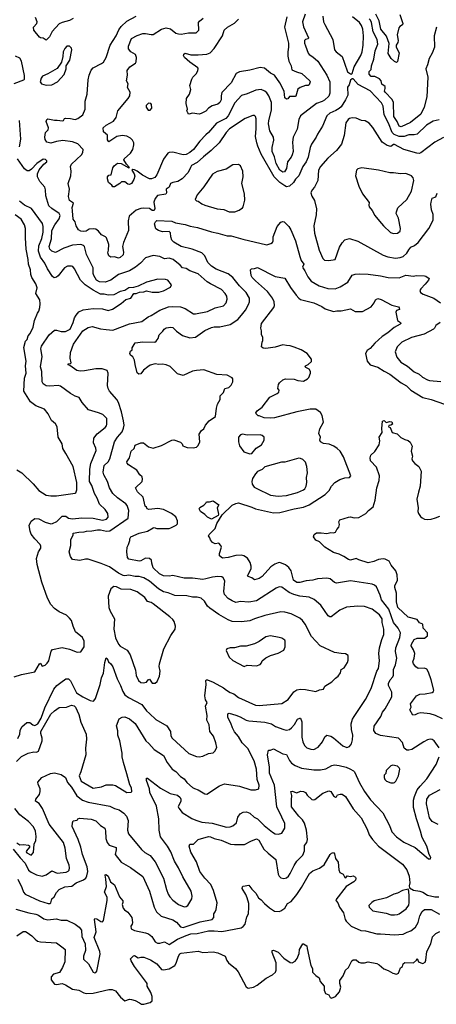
# Model space of a CAD drawing. Extents: x 1678759 to 1859541, y 384609 to 522867.
# Tile 10 of 256: x 1744674 to 1749109, y 386153 to 396626. Entities that reach past the tile are written whole.
import ezdxf

# ---------------------------------------------------------------- set-up
doc = ezdxf.new("R2010")
doc.units = 0

msp = doc.modelspace()

# ---------------------------------------------------------------- linework, layer by layer
at = {"layer": '0CON20XD'}
for points in [[(1745245, 396639), (1745205, 396617), (1745125, 396596), (1745095, 396581), (1745019, 396501), (1744990, 396445), (1744955, 396410), (1744925, 396430), (1744895, 396433), (1744885, 396440), (1744824, 396515), (1744822, 396545), (1744858, 396585), (1744861, 396605), (1744841, 396651)], [(1749138, 395562), (1749075, 395547), (1749005, 395506), (1748905, 395409), (1748875, 395402), (1748815, 395402), (1748766, 395384), (1748715, 395382), (1748660, 395405), (1748639, 395425), (1748602, 395525), (1748553, 395615), (1748542, 395705), (1748525, 395742), (1748405, 395868), (1748278, 395938), (1748225, 395996), (1748212, 395998), (1748196, 395984), (1748180, 395935), (1748163, 395907), (1748166, 395825), (1748141, 395775), (1748095, 395701), (1748075, 395680), (1748041, 395659), (1747977, 395633), (1747945, 395605), (1747896, 395494), (1747845, 395410), (1747831, 395375), (1747779, 395301), (1747765, 395265), (1747745, 395165), (1747724, 395115), (1747690, 395065), (1747646, 394965), (1747609, 394931), (1747589, 394895), (1747545, 394854), (1747515, 394848), (1747495, 394858), (1747443, 394893), (1747384, 394954), (1747245, 395195), (1747211, 395281), (1747197, 395315), (1747183, 395383), (1747193, 395465), (1747192, 395572), (1747185, 395598), (1747175, 395607), (1747155, 395606), (1747075, 395574), (1746906, 395465), (1746873, 395427), (1746796, 395315), (1746713, 395235), (1746631, 395169), (1746564, 395106), (1746505, 395074), (1746491, 395055), (1746468, 395002), (1746405, 394934), (1746358, 394905), (1746305, 394896), (1746279, 394885), (1746266, 394845), (1746235, 394823), (1746236, 394784), (1746229, 394771), (1746143, 394757), (1746116, 394725), (1746102, 394685), (1746113, 394617), (1746105, 394596), (1746085, 394596), (1746055, 394618), (1745995, 394623), (1745965, 394617), (1745915, 394599), (1745839, 394535), (1745829, 394485), (1745833, 394385), (1745779, 394255), (1745769, 394215), (1745781, 394155), (1745776, 394125), (1745745, 394096), (1745725, 394090), (1745685, 394104), (1745645, 394101), (1745624, 394115), (1745611, 394145), (1745619, 394175), (1745622, 394235), (1745600, 394305), (1745588, 394318), (1745547, 394337), (1745515, 394378), (1745485, 394397), (1745455, 394403), (1745415, 394397), (1745382, 394378), (1745355, 394372), (1745325, 394377), (1745301, 394391), (1745277, 394435), (1745264, 394475), (1745243, 394505), (1745235, 394592), (1745232, 394628), (1745247, 394675), (1745204, 394704), (1745194, 394745), (1745206, 394824), (1745190, 394885), (1745220, 394965), (1745224, 395014), (1745216, 395065), (1745225, 395088), (1745332, 395188), (1745348, 395215), (1745350, 395245), (1745292, 395305), (1745235, 395326), (1745135, 395340), (1745065, 395330), (1745005, 395312), (1744963, 395325), (1744945, 395352), (1744941, 395375), (1744950, 395425), (1744976, 395455), (1744982, 395475), (1744958, 395545), (1744963, 395565), (1744975, 395573), (1745045, 395556), (1745075, 395559), (1745129, 395551), (1745142, 395555), (1745153, 395575), (1745162, 395578), (1745215, 395576), (1745265, 395564), (1745295, 395574), (1745347, 395615), (1745373, 395675), (1745372, 395758), (1745393, 395835), (1745403, 395985), (1745413, 396035), (1745435, 396091), (1745458, 396115), (1745545, 396160), (1745565, 396176), (1745594, 396225), (1745638, 396355), (1745700, 396455), (1745730, 396520), (1745754, 396555), (1745815, 396611), (1745915, 396664)], [(1747712, 396685), (1747685, 396605), (1747695, 396549), (1747747, 396433), (1747745, 396423), (1747715, 396416), (1747706, 396404), (1747706, 396375), (1747715, 396347), (1747745, 396270), (1747757, 396255), (1747795, 396232), (1747847, 396185), (1747944, 396035), (1747974, 395964), (1747976, 395845), (1747965, 395813), (1747919, 395771), (1747894, 395756), (1747834, 395736), (1747664, 395605), (1747647, 395565), (1747628, 395462), (1747585, 395375), (1747579, 395325), (1747585, 395225), (1747575, 395187), (1747565, 395165), (1747524, 395116), (1747513, 395045), (1747492, 395008), (1747475, 395006), (1747444, 395025), (1747405, 395098), (1747387, 395167), (1747362, 395225), (1747362, 395265), (1747378, 395345), (1747375, 395375), (1747337, 395445), (1747323, 395517), (1747325, 395555), (1747355, 395665), (1747355, 395745), (1747325, 395818), (1747305, 395849), (1747285, 395867), (1747245, 395882), (1747188, 395875), (1747095, 395837), (1747035, 395819), (1746965, 395743), (1746895, 395603), (1746868, 395575), (1746769, 395525), (1746685, 395425), (1746655, 395402), (1746592, 395335), (1746523, 395247), (1746485, 395213), (1746446, 395194), (1746415, 395188), (1746303, 395217), (1746266, 395214), (1746250, 395205), (1746205, 395144), (1746134, 394975), (1746112, 394948), (1746077, 394933), (1746055, 394935), (1745983, 394973), (1745925, 395015), (1745895, 395030), (1745878, 395032), (1745869, 395025), (1745893, 394985), (1745899, 394961), (1745888, 394925), (1745864, 394885), (1745842, 394872), (1745825, 394877), (1745795, 394900), (1745757, 394903), (1745740, 394885), (1745685, 394847), (1745665, 394848), (1745656, 394866), (1745620, 394895), (1745609, 394935), (1745610, 394955), (1745625, 394971), (1745647, 394975), (1745665, 395050), (1745680, 395070), (1745715, 395100), (1745755, 395098), (1745835, 395052), (1745842, 395055), (1745810, 395090), (1745782, 395135), (1745786, 395145), (1745854, 395205), (1745880, 395245), (1745891, 395295), (1745889, 395315), (1745875, 395344), (1745855, 395366), (1745815, 395388), (1745765, 395395), (1745707, 395383), (1745625, 395326), (1745608, 395348), (1745608, 395398), (1745567, 395435), (1745562, 395475), (1745596, 395505), (1745673, 395547), (1745701, 395585), (1745719, 395655), (1745828, 395788), (1745846, 395815), (1745851, 395855), (1745821, 395905), (1745829, 395945), (1745810, 395975), (1745821, 396035), (1745817, 396085), (1745847, 396125), (1745907, 396165), (1745913, 396177), (1745919, 396225), (1745907, 396255), (1745856, 396285), (1745832, 396315), (1745833, 396345), (1745864, 396426), (1745925, 396459), (1745985, 396478), (1746015, 396480), (1746075, 396468), (1746095, 396469), (1746185, 396525), (1746235, 396540), (1746278, 396528), (1746335, 396484), (1746365, 396477), (1746395, 396473), (1746473, 396487), (1746554, 396486), (1746581, 396515), (1746579, 396595), (1746588, 396612), (1746629, 396641)], [(1747519, 396655), (1747493, 396547), (1747535, 396375), (1747537, 396335), (1747528, 396285), (1747528, 396238), (1747538, 396185), (1747564, 396135), (1747573, 396093), (1747620, 396070), (1747679, 396055), (1747764, 395975), (1747768, 395965), (1747755, 395932), (1747745, 395927), (1747715, 395926), (1747660, 395905), (1747635, 395888), (1747615, 395812), (1747605, 395808), (1747545, 395808), (1747530, 395785), (1747515, 395782), (1747497, 395795), (1747490, 395865), (1747445, 395955), (1747385, 396035), (1747345, 396058), (1747280, 396110), (1747235, 396118), (1747125, 396090), (1747015, 396072), (1746979, 396055), (1746925, 395953), (1746827, 395853), (1746819, 395815), (1746819, 395775), (1746805, 395744), (1746785, 395728), (1746725, 395709), (1746686, 395684), (1746655, 395654), (1746605, 395627), (1746585, 395622), (1746515, 395631), (1746475, 395623), (1746464, 395634), (1746452, 395655), (1746462, 395675), (1746448, 395735), (1746451, 395789), (1746482, 395835), (1746496, 395885), (1746487, 395925), (1746506, 395995), (1746518, 396015), (1746557, 396053), (1746572, 396085), (1746574, 396104), (1746570, 396115), (1746485, 396175), (1746429, 396225), (1746419, 396245), (1746422, 396258), (1746435, 396269), (1746495, 396251), (1746575, 396253), (1746665, 396261), (1746702, 396275), (1746745, 396318), (1746835, 396455), (1746851, 396515), (1746885, 396546), (1746962, 396588), (1747005, 396631)], [(1747902, 396665), (1747909, 396605), (1747921, 396575), (1748007, 396415), (1748026, 396305), (1748042, 396285), (1748106, 396236), (1748133, 396163), (1748165, 396071), (1748195, 396049), (1748205, 396047)], [(1748205, 396047), (1748215, 396053), (1748234, 396126), (1748305, 396246), (1748319, 396285), (1748330, 396355), (1748334, 396456), (1748326, 396524), (1748314, 396565), (1748291, 396595), (1748218, 396658)], [(1749112, 396545), (1749085, 396455), (1749089, 396335), (1749065, 396269), (1749034, 396215), (1749016, 396146), (1748999, 396105), (1749020, 396015), (1749008, 395805), (1748981, 395695), (1748945, 395623), (1748835, 395533), (1748735, 395485), (1748715, 395495), (1748693, 395545), (1748658, 395595), (1748655, 395745), (1748638, 395778), (1748564, 395855), (1748559, 395865), (1748566, 395895), (1748563, 395915), (1748529, 395939), (1748521, 395975), (1748505, 395996), (1748455, 396021), (1748415, 396023), (1748395, 396045), (1748395, 396075), (1748415, 396097), (1748420, 396135), (1748444, 396206), (1748460, 396295), (1748486, 396365), (1748481, 396415), (1748437, 396497), (1748421, 396595), (1748410, 396620), (1748395, 396635)], [(1748721, 396681), (1748754, 396585), (1748748, 396572), (1748720, 396555), (1748710, 396540), (1748694, 396465), (1748703, 396405), (1748698, 396382), (1748681, 396355), (1748681, 396335), (1748714, 396275), (1748695, 396180), (1748685, 396172), (1748665, 396180), (1748629, 396215), (1748595, 396265), (1748607, 396373), (1748580, 396450), (1748519, 396525), (1748501, 396615), (1748466, 396686)], [(1744955, 395931), (1745015, 395934), (1745076, 395965), (1745148, 396042), (1745169, 396105), (1745168, 396135), (1745207, 396195), (1745230, 396305), (1745227, 396325), (1745205, 396346), (1745175, 396344), (1745155, 396320), (1745138, 396285), (1745134, 396236), (1745121, 396175), (1745075, 396106), (1744975, 396049), (1744919, 396025), (1744902, 396005), (1744891, 395965), (1744908, 395945), (1744955, 395931)], [(1744615, 395948), (1744720, 395985), (1744726, 395995), (1744726, 396034), (1744692, 396185), (1744675, 396218), (1744629, 396239)], [(1746065, 395664), (1746081, 395685), (1746079, 395725), (1746070, 395735), (1746045, 395737), (1746020, 395715), (1746020, 395695), (1746043, 395665), (1746065, 395664)], [(1749185, 395374), (1749095, 395323), (1748945, 395210), (1748926, 395204), (1748903, 395207), (1748765, 395246), (1748665, 395299), (1748652, 395298), (1748625, 395279), (1748585, 395289), (1748534, 395325), (1748435, 395481), (1748395, 395526), (1748352, 395552), (1748313, 395553), (1748255, 395579), (1748215, 395582), (1748185, 395576), (1748170, 395565), (1748145, 395528), (1748129, 395395), (1748099, 395301), (1748048, 395235), (1747955, 395154), (1747877, 395065), (1747856, 395024), (1747847, 394915), (1747814, 394846), (1747788, 394815), (1747774, 394785), (1747785, 394750), (1747812, 394702), (1747833, 394615), (1747831, 394549), (1747806, 394435), (1747811, 394355), (1747862, 394175), (1747900, 394085), (1747920, 394070), (1747965, 394065)], [(1744672, 395275), (1744685, 395355), (1744673, 395555)], [(1744655, 388981), (1744675, 389025), (1744680, 389065), (1744696, 389104), (1744750, 389150), (1744781, 389151), (1744815, 389127), (1744835, 389120), (1744869, 389135), (1744903, 389195), (1744942, 389308), (1745039, 389505), (1745069, 389545), (1745114, 389576), (1745165, 389615), (1745195, 389614), (1745215, 389594), (1745279, 389465), (1745345, 389424), (1745425, 389386), (1745455, 389377), (1745465, 389380), (1745482, 389405), (1745531, 389555), (1745547, 389625), (1745568, 389675), (1745580, 389790), (1745595, 389838), (1745605, 389830), (1745620, 389795), (1745645, 389774), (1745665, 389741), (1745711, 389615), (1745749, 389545), (1745772, 389482), (1745795, 389445), (1745834, 389415), (1745975, 389341), (1746025, 389275), (1746055, 389248), (1746123, 389183), (1746241, 389115), (1746280, 389055), (1746285, 389010), (1746296, 388985), (1746475, 388822), (1746555, 388788), (1746585, 388786), (1746625, 388794), (1746685, 388820), (1746735, 388829), (1746753, 388845), (1746773, 388885), (1746763, 388935), (1746736, 389005), (1746697, 389055), (1746692, 389125), (1746668, 389175), (1746671, 389225), (1746654, 389325), (1746669, 389365), (1746651, 389391), (1746646, 389435), (1746659, 389555), (1746655, 389598), (1746664, 389606), (1746675, 389604), (1746735, 389579), (1746845, 389520), (1746875, 389493), (1746915, 389470), (1746955, 389454), (1747004, 389415), (1747183, 389335), (1747225, 389332), (1747466, 389354), (1747532, 389395), (1747593, 389477), (1747623, 389497), (1747665, 389506), (1747715, 389503), (1747825, 389479), (1747865, 389497), (1747908, 389505), (1747924, 389536), (1747997, 389583), (1748035, 389623), (1748065, 389643), (1748090, 389680), (1748096, 389714), (1748128, 389732), (1748165, 389790), (1748172, 389815), (1748170, 389865), (1748142, 389882), (1748096, 389884), (1748025, 389894), (1747874, 389965), (1747781, 390065), (1747714, 390195), (1747685, 390235), (1747655, 390262), (1747565, 390308), (1747496, 390324), (1747455, 390326), (1747285, 390287), (1747175, 390253), (1747125, 390231), (1747035, 390221), (1746935, 390226), (1746895, 390241), (1746795, 390299), (1746700, 390365), (1746675, 390389), (1746642, 390442), (1746605, 390474), (1746565, 390484), (1746515, 390485), (1746455, 390498), (1746325, 390502), (1746255, 390531), (1746205, 390541), (1746152, 390572), (1746055, 390655), (1745995, 390689), (1745945, 390705), (1745905, 390705), (1745835, 390716), (1745795, 390710), (1745775, 390715), (1745725, 390738), (1745630, 390805), (1745542, 390842), (1745405, 390887), (1745375, 390887), (1745315, 390872), (1745236, 390886), (1745217, 390915), (1745201, 390965), (1745219, 391035), (1745220, 391095), (1745244, 391145), (1745243, 391165), (1745305, 391175), (1745362, 391178), (1745385, 391186), (1745442, 391188), (1745501, 391199), (1745535, 391199), (1745597, 391187), (1745635, 391190), (1745828, 391325), (1745837, 391405), (1745819, 391459), (1745805, 391475), (1745715, 391541), (1745667, 391585), (1745632, 391645), (1745610, 391715), (1745570, 391785), (1745562, 391815), (1745575, 391885), (1745615, 391923), (1745634, 391956), (1745683, 392135), (1745715, 392185), (1745766, 392244), (1745778, 392282), (1745785, 392315), (1745780, 392360), (1745759, 392455), (1745725, 392554), (1745707, 392587), (1745630, 392675), (1745615, 392705), (1745609, 392735), (1745616, 392865), (1745605, 392893), (1745553, 392913), (1745485, 392914), (1745365, 392890), (1745317, 392887), (1745282, 392895), (1745208, 392948), (1745190, 392955), (1745190, 392965), (1745215, 392970), (1745222, 392978), (1745210, 393025), (1745217, 393085), (1745249, 393175), (1745346, 393315), (1745405, 393353), (1745445, 393364), (1745535, 393338), (1745595, 393332), (1745665, 393325), (1745845, 393391), (1745975, 393417), (1746043, 393467), (1746075, 393479), (1746165, 393538), (1746258, 393572), (1746305, 393577), (1746385, 393572), (1746435, 393555), (1746525, 393499), (1746545, 393496), (1746675, 393521), (1746755, 393560), (1746845, 393584), (1746871, 393615), (1746882, 393655), (1746878, 393685), (1746862, 393715), (1746821, 393755), (1746705, 393815), (1746669, 393839), (1746575, 393923), (1746484, 393954), (1746445, 393979), (1746408, 393988), (1746383, 394015), (1746308, 394075), (1746265, 394088), (1746215, 394084), (1746165, 394107), (1746095, 394119), (1746015, 394093), (1745962, 394035), (1745907, 393993), (1745845, 393956), (1745725, 393915), (1745646, 393854), (1745585, 393833), (1745525, 393837), (1745492, 393855), (1745464, 393905), (1745458, 393925), (1745458, 393988), (1745387, 394127), (1745363, 394215), (1745354, 394225), (1745325, 394234), (1745235, 394227), (1745143, 394195), (1745055, 394151), (1745015, 394163), (1744994, 394185), (1744988, 394215), (1745012, 394295), (1745018, 394385), (1745047, 394445), (1745095, 394508), (1745105, 394545), (1745094, 394565), (1745015, 394617), (1744986, 394646), (1744953, 394753), (1744950, 394815), (1744941, 394845), (1744888, 394905), (1744865, 394955), (1744864, 394986), (1744881, 395029), (1744932, 395088), (1744963, 395115), (1744963, 395125), (1744950, 395140), (1744925, 395142), (1744858, 395095), (1744801, 395035), (1744775, 395019), (1744755, 395018), (1744725, 395041), (1744652, 395145)], [(1746965, 394583), (1747009, 394601), (1747047, 394625), (1747054, 394635), (1747070, 394705), (1747069, 394775), (1747040, 394885), (1747054, 394955), (1747051, 395015), (1747025, 395072), (1747005, 395087), (1746945, 395084), (1746872, 395038), (1746775, 395010), (1746728, 394982), (1746635, 394850), (1746565, 394765), (1746544, 394715), (1746555, 394701), (1746576, 394696), (1746615, 394666), (1746645, 394654), (1746776, 394616), (1746847, 394607), (1746905, 394584), (1746965, 394583)], [(1748653, 394353), (1748695, 394354), (1748726, 394375), (1748729, 394405), (1748706, 394515), (1748682, 394565), (1748684, 394584), (1748698, 394625), (1748795, 394714), (1748845, 394803), (1748870, 394915), (1748862, 394945), (1748845, 394967), (1748785, 394989), (1748727, 394987), (1748655, 394999), (1748615, 394997), (1748495, 395026), (1748315, 395052), (1748275, 395040), (1748258, 395025), (1748248, 394965), (1748283, 394855), (1748323, 394773), (1748395, 394680), (1748390, 394655), (1748396, 394635), (1748427, 394597), (1748455, 394543), (1748504, 394484), (1748546, 394435), (1748623, 394363), (1748653, 394353)], [(1747965, 394065), (1748034, 394075), (1748078, 394205), (1748106, 394254), (1748135, 394286), (1748185, 394299), (1748275, 394271), (1748545, 394123), (1748593, 394103), (1748675, 394089), (1748725, 394097), (1748755, 394108), (1748797, 394143), (1748815, 394178), (1748839, 394205), (1748876, 394224), (1748915, 394255), (1749031, 394405), (1749074, 394495), (1749074, 394555), (1749059, 394605), (1749051, 394665), (1749054, 394685), (1749065, 394727), (1749105, 394742), (1749120, 394780)], [(1744615, 389637), (1744695, 389660), (1744835, 389689), (1744885, 389776), (1744895, 389782), (1744915, 389750), (1744945, 389761), (1744968, 389782), (1744984, 389806), (1745009, 389911), (1745022, 389928), (1745125, 389947), (1745205, 389929), (1745285, 389898), (1745325, 389904), (1745362, 389955), (1745362, 390015), (1745342, 390055), (1745268, 390115), (1745245, 390175), (1745226, 390235), (1745205, 390262), (1745171, 390291), (1745095, 390326), (1745045, 390362), (1745005, 390405), (1744972, 390472), (1744911, 390645), (1744862, 390832), (1744854, 390896), (1744874, 390966), (1744898, 391005), (1744900, 391025), (1744891, 391045), (1744834, 391104), (1744796, 391155), (1744785, 391185), (1744774, 391245), (1744795, 391291), (1744835, 391320), (1744877, 391317), (1744945, 391280), (1745005, 391265), (1745025, 391268), (1745070, 391290), (1745125, 391344), (1745165, 391345), (1745195, 391325), (1745235, 391317), (1745335, 391327), (1745455, 391325), (1745555, 391303), (1745597, 391313), (1745616, 391335), (1745614, 391374), (1745586, 391415), (1745523, 391473), (1745498, 391538), (1745472, 391585), (1745441, 391671), (1745416, 391715), (1745420, 391845), (1745431, 391905), (1745490, 392045), (1745485, 392070), (1745459, 392125), (1745463, 392175), (1745500, 392220), (1745585, 392290), (1745597, 392305), (1745603, 392325), (1745602, 392385), (1745560, 392425), (1745515, 392444), (1745408, 392478), (1745341, 392555), (1745308, 392608), (1745265, 392622), (1745215, 392651), (1745109, 392729), (1745085, 392735), (1744995, 392727), (1744955, 392730), (1744923, 392753), (1744913, 392775), (1744911, 392885), (1744895, 392935), (1744915, 393045), (1744900, 393125), (1744905, 393155), (1744989, 393275), (1745045, 393322), (1745065, 393325), (1745115, 393308), (1745162, 393308), (1745212, 393335), (1745245, 393404), (1745258, 393455), (1745275, 393485), (1745303, 393517), (1745349, 393541), (1745455, 393555), (1745555, 393552), (1745615, 393534), (1745664, 393546), (1745755, 393607), (1745805, 393650), (1745857, 393665), (1745888, 393712), (1745915, 393712), (1745951, 393729), (1745995, 393731), (1746025, 393743), (1746085, 393728), (1746155, 393729), (1746206, 393743), (1746278, 393782), (1746289, 393805), (1746253, 393855), (1746225, 393864), (1746145, 393867), (1746025, 393836), (1745935, 393790), (1745885, 393777), (1745835, 393773), (1745793, 393747), (1745745, 393734), (1745675, 393700), (1745617, 393697), (1745575, 393707), (1745534, 393706), (1745455, 393748), (1745371, 393805), (1745322, 393855), (1745257, 393977), (1745240, 394000), (1745226, 394006), (1745185, 394005), (1745152, 393988), (1745085, 393903), (1745065, 393886), (1745042, 393882), (1745025, 393894), (1744972, 393975), (1744941, 394035), (1744895, 394100), (1744873, 394165), (1744878, 394222), (1744910, 394300), (1744925, 394365), (1744926, 394425), (1744918, 394458), (1744799, 394619), (1744725, 394655), (1744674, 394695)], [(1744645, 391837), (1744696, 391806), (1744818, 391688), (1744878, 391618), (1744955, 391570), (1745005, 391561), (1745065, 391562), (1745265, 391589), (1745273, 391595), (1745284, 391626), (1745281, 391705), (1745244, 391874), (1745165, 392012), (1745134, 392065), (1745125, 392113), (1745084, 392185), (1745072, 392295), (1745055, 392329), (1745012, 392362), (1744978, 392435), (1744939, 392485), (1744845, 392520), (1744791, 392561), (1744719, 392675), (1744726, 392814), (1744745, 392865), (1744736, 392945), (1744745, 392995), (1744720, 393140), (1744738, 393205), (1744754, 393226), (1744766, 393264), (1744785, 393288), (1744818, 393355), (1744832, 393428), (1744864, 393505), (1744879, 393525), (1744888, 393565), (1744893, 393605), (1744889, 393645), (1744847, 393715), (1744861, 393775), (1744846, 393815), (1744802, 393885), (1744793, 393915), (1744788, 393965), (1744767, 394025), (1744765, 394075), (1744742, 394185), (1744735, 394305), (1744737, 394405), (1744724, 394445), (1744690, 394505), (1744625, 394551)], [(1744641, 388735), (1744695, 388789), (1744765, 388823), (1744825, 388837), (1744855, 388836), (1744875, 388847), (1744912, 388955), (1744912, 388985), (1744898, 389035), (1744901, 389055), (1745005, 389240), (1745044, 389276), (1745095, 389310), (1745172, 389315), (1745225, 389336), (1745255, 389327), (1745269, 389315), (1745305, 389235), (1745324, 389155), (1745382, 389025), (1745387, 388975), (1745374, 388876), (1745377, 388805), (1745326, 388625), (1745307, 388585), (1745329, 388525), (1745455, 388453), (1745545, 388467), (1745595, 388486), (1745665, 388489), (1745695, 388480), (1745815, 388406), (1745862, 388408), (1745868, 388415), (1745863, 388455), (1745848, 388488), (1745816, 388605), (1745778, 388725), (1745764, 388785), (1745766, 388826), (1745741, 388955), (1745720, 389015), (1745718, 389062), (1745706, 389115), (1745735, 389188), (1745764, 389206), (1745795, 389210), (1745845, 389190), (1745905, 389139), (1746018, 388955), (1746049, 388929), (1746106, 388865), (1746205, 388799), (1746246, 388725), (1746298, 388655), (1746338, 388628), (1746386, 388575), (1746425, 388552), (1746455, 388511), (1746515, 388460), (1746535, 388450), (1746575, 388434), (1746645, 388392), (1746665, 388388), (1746803, 388477), (1746855, 388500), (1747013, 388473), (1747135, 388436), (1747185, 388434), (1747220, 388445), (1747222, 388485), (1747204, 388545), (1747194, 388655), (1747172, 388742), (1747104, 388874), (1747043, 388935), (1747002, 389002), (1746961, 389051), (1746939, 389095), (1746923, 389145), (1746889, 389205), (1746889, 389235), (1746895, 389246), (1746905, 389249), (1746975, 389230), (1747021, 389211), (1747085, 389175), (1747115, 389167), (1747285, 389154), (1747355, 389138), (1747399, 389109), (1747485, 389075), (1747515, 389068), (1747545, 389077), (1747567, 389093), (1747601, 389129), (1747632, 389185), (1747655, 389198), (1747665, 389197), (1747677, 389157), (1747676, 388995), (1747687, 388945), (1747707, 388907), (1747732, 388882), (1747775, 388866), (1747805, 388864), (1747853, 388887), (1747896, 388945), (1747921, 388999), (1747945, 389017), (1747985, 389006), (1748015, 388986), (1748115, 388902), (1748155, 388886), (1748186, 388894), (1748207, 388925), (1748217, 388965), (1748219, 389015), (1748206, 389075), (1748203, 389135), (1748217, 389185), (1748235, 389215), (1748354, 389395), (1748415, 389511), (1748476, 389695), (1748494, 389726), (1748506, 389805), (1748498, 389885), (1748503, 389945), (1748528, 390035), (1748549, 390085), (1748552, 390145), (1748533, 390215), (1748532, 390255), (1748506, 390295), (1748425, 390356), (1748345, 390384), (1748275, 390388), (1748153, 390377), (1748083, 390347), (1747990, 390275), (1747975, 390274), (1747959, 390285), (1747880, 390400), (1747810, 390460), (1747755, 390485), (1747655, 390495), (1747591, 390511), (1747542, 390535), (1747465, 390590), (1747435, 390593), (1747405, 390581), (1747196, 390444), (1747115, 390432), (1747025, 390438), (1746975, 390427), (1746935, 390443), (1746895, 390468), (1746853, 390513), (1746847, 390545), (1746858, 390658), (1746840, 390690), (1746825, 390699), (1746783, 390703), (1746727, 390697), (1746657, 390677), (1746623, 390673), (1746515, 390687), (1746426, 390686), (1746305, 390713), (1746265, 390706), (1746205, 390712), (1746162, 390732), (1746097, 390795), (1746080, 390845), (1746076, 390876), (1746056, 390896), (1746015, 390899), (1745965, 390871), (1745945, 390867), (1745835, 390889), (1745821, 390905), (1745814, 390965), (1745819, 391015), (1745834, 391045), (1745848, 391085), (1745847, 391105), (1745857, 391125), (1745946, 391166), (1746035, 391186), (1746095, 391221), (1746105, 391223), (1746135, 391213), (1746265, 391215), (1746285, 391221), (1746341, 391249), (1746354, 391265), (1746356, 391296), (1746338, 391338), (1746290, 391375), (1746206, 391416), (1746145, 391428), (1746048, 391418), (1746032, 391425), (1746025, 391440), (1746010, 391450), (1745988, 391548), (1745928, 391605), (1745907, 391645), (1745978, 391715), (1745982, 391738), (1745977, 391765), (1745953, 391785), (1745920, 391835), (1745832, 391892), (1745818, 391908), (1745816, 391925), (1745844, 391965), (1745861, 392035), (1745892, 392065), (1745905, 392100), (1745965, 392126), (1745992, 392125), (1746045, 392084), (1746095, 392068), (1746183, 392097), (1746295, 392152), (1746315, 392156), (1746385, 392134), (1746404, 392115), (1746411, 392095), (1746428, 392085), (1746456, 392076), (1746522, 392072), (1746555, 392081), (1746574, 392096), (1746591, 392135), (1746585, 392218), (1746611, 392255), (1746633, 392275), (1746654, 392315), (1746692, 392358), (1746758, 392405), (1746768, 392495), (1746779, 392535), (1746807, 392585), (1746810, 392625), (1746845, 392662), (1746857, 392703), (1746900, 392715), (1746925, 392740), (1746942, 392775), (1746942, 392805), (1746935, 392818), (1746884, 392844), (1746772, 392852), (1746635, 392903), (1746555, 392896), (1746515, 392886), (1746415, 392840), (1746355, 392859), (1746275, 392939), (1746235, 392955), (1746195, 392963), (1746155, 392960), (1746115, 392965), (1746065, 392952), (1746037, 392933), (1745993, 392897), (1745965, 392861), (1745944, 392854), (1745925, 392870), (1745902, 392958), (1745898, 393005), (1745879, 393039), (1745855, 393058), (1745848, 393075), (1745855, 393100), (1745870, 393115), (1745870, 393135), (1745905, 393189), (1745985, 393201), (1746114, 393196), (1746128, 393205), (1746147, 393235), (1746160, 393275), (1746198, 393312), (1746213, 393335), (1746235, 393347), (1746285, 393357), (1746305, 393352), (1746342, 393312), (1746407, 393267), (1746485, 393243), (1746545, 393250), (1746645, 393319), (1746715, 393352), (1746745, 393360), (1746805, 393359), (1746915, 393383), (1746995, 393437), (1747037, 393485), (1747077, 393535), (1747109, 393595), (1747122, 393625), (1747120, 393665), (1747086, 393726), (1747015, 393795), (1746945, 393885), (1746895, 393924), (1746765, 393972), (1746715, 394005), (1746677, 394045), (1746644, 394115), (1746615, 394145), (1746512, 394185), (1746395, 394215), (1746315, 394261), (1746295, 394282), (1746282, 394315), (1746278, 394358), (1746265, 394373), (1746195, 394370), (1746152, 394385), (1746125, 394402), (1746111, 394455), (1746119, 394475), (1746135, 394489), (1746294, 394484), (1746333, 394467), (1746435, 394448), (1746489, 394429), (1746566, 394414), (1746715, 394368), (1746785, 394355), (1746882, 394328), (1746925, 394328), (1747050, 394290), (1747305, 394232), (1747346, 394244), (1747364, 394256), (1747371, 394275), (1747373, 394315), (1747414, 394425), (1747455, 394471), (1747475, 394481), (1747489, 394475), (1747541, 394425), (1747562, 394392), (1747611, 394275), (1747656, 394106), (1747672, 394065), (1747699, 394025), (1747684, 393995), (1747688, 393985), (1747711, 393955), (1747741, 393891), (1747776, 393845), (1747862, 393795), (1747955, 393767), (1748034, 393764), (1748087, 393783), (1748168, 393835), (1748212, 393908), (1748245, 393919), (1748295, 393922), (1748385, 393920), (1748515, 393902), (1748596, 393884), (1748715, 393882), (1748785, 393908), (1748865, 393899), (1748895, 393905), (1748982, 393902), (1748998, 393898), (1749033, 393873), (1749027, 393855), (1748992, 393812), (1748944, 393765), (1748934, 393745), (1748941, 393725), (1748970, 393705), (1749082, 393665), (1749155, 393613)], [(1749141, 388881), (1749086, 388956), (1749065, 388970), (1749045, 388974), (1749015, 388967), (1748975, 388945), (1748848, 388862), (1748815, 388855), (1748795, 388858), (1748767, 388877), (1748749, 388939), (1748705, 388984), (1748515, 389011), (1748465, 389034), (1748444, 389065), (1748449, 389111), (1748518, 389215), (1748538, 389262), (1748566, 389295), (1748636, 389425), (1748636, 389474), (1748602, 389545), (1748599, 389565), (1748617, 389605), (1748645, 389636), (1748654, 389655), (1748653, 389715), (1748676, 389764), (1748689, 389835), (1748675, 389905), (1748677, 389945), (1748721, 390055), (1748728, 390105), (1748704, 390155), (1748655, 390215), (1748605, 390355), (1748525, 390455), (1748513, 390505), (1748472, 390595), (1748452, 390612), (1748425, 390621), (1748195, 390658), (1748045, 390632), (1748025, 390640), (1747978, 390678), (1747943, 390687), (1747845, 390679), (1747796, 390666), (1747725, 390658), (1747655, 390638), (1747625, 390638), (1747590, 390665), (1747564, 390764), (1747541, 390801), (1747505, 390828), (1747445, 390851), (1747425, 390850), (1747390, 390835), (1747349, 390805), (1747255, 390703), (1747225, 390684), (1747175, 390669), (1747145, 390690), (1747105, 390703), (1747101, 390711), (1747140, 390785), (1747140, 390815), (1747129, 390851), (1747100, 390900), (1747062, 390925), (1747035, 390930), (1746975, 390928), (1746895, 390904), (1746835, 390900), (1746803, 390925), (1746801, 390949), (1746822, 391015), (1746817, 391035), (1746795, 391057), (1746755, 391052), (1746726, 391066), (1746705, 391092), (1746700, 391115), (1746683, 391135), (1746690, 391150), (1746754, 391215), (1746773, 391267), (1746830, 391360), (1746935, 391464), (1746975, 391481), (1747004, 391486), (1747145, 391441), (1747185, 391422), (1747375, 391380), (1747445, 391385), (1747595, 391425), (1747695, 391442), (1747755, 391465), (1747925, 391577), (1747970, 391620), (1747995, 391666), (1748029, 391705), (1748083, 391737), (1748135, 391753), (1748184, 391756), (1748198, 391775), (1748120, 391975), (1748085, 392036), (1748055, 392066), (1748019, 392089), (1747970, 392110), (1747908, 392118), (1747876, 392136), (1747870, 392155), (1747878, 392185), (1747860, 392225), (1747871, 392275), (1747910, 392345), (1747893, 392415), (1747875, 392447), (1747825, 392483), (1747765, 392483), (1747624, 392454), (1747385, 392392), (1747344, 392386), (1747275, 392392), (1747225, 392413), (1747213, 392413), (1747193, 392433), (1747189, 392445), (1747201, 392465), (1747256, 392505), (1747338, 392612), (1747415, 392650), (1747432, 392665), (1747437, 392685), (1747422, 392705), (1747429, 392745), (1747439, 392765), (1747474, 392795), (1747505, 392806), (1747595, 392802), (1747635, 392789), (1747695, 392782), (1747738, 392805), (1747751, 392819), (1747769, 392865), (1747770, 392885), (1747755, 392909), (1747720, 392925), (1747712, 392935), (1747717, 392945), (1747745, 392959), (1747779, 392991), (1747781, 393015), (1747735, 393076), (1747671, 393115), (1747595, 393142), (1747555, 393158), (1747515, 393159), (1747475, 393168), (1747395, 393144), (1747295, 393127), (1747265, 393134), (1747248, 393145), (1747254, 393196), (1747262, 393215), (1747262, 393245), (1747247, 393277), (1747250, 393315), (1747243, 393345), (1747250, 393395), (1747378, 393565), (1747386, 393585), (1747384, 393625), (1747367, 393665), (1747312, 393735), (1747185, 393847), (1747150, 393885), (1747138, 393905), (1747132, 393965), (1747143, 393977), (1747175, 393978), (1747205, 393990), (1747395, 393896), (1747498, 393878), (1747558, 393778), (1747619, 393695), (1747645, 393664), (1747665, 393651), (1747805, 393614), (1747890, 393575), (1747925, 393552), (1748015, 393522), (1748049, 393531), (1748095, 393530), (1748195, 393551), (1748245, 393524), (1748325, 393521), (1748415, 393573), (1748447, 393613), (1748463, 393647), (1748485, 393660), (1748521, 393651), (1748635, 393590), (1748705, 393572), (1748715, 393560), (1748717, 393545), (1748685, 393532), (1748680, 393515), (1748697, 393425), (1748727, 393405), (1748730, 393395), (1748725, 393387), (1748659, 393351), (1748592, 393295), (1748532, 393258), (1748456, 393184), (1748405, 393128), (1748373, 393107), (1748356, 393075), (1748373, 392993), (1748404, 392955), (1748485, 392931), (1748555, 392886), (1748615, 392857), (1748735, 392762), (1748791, 392731), (1748837, 392687), (1748965, 392609), (1749055, 392585), (1749198, 392538)], [(1749151, 393405), (1749103, 393375), (1749090, 393345), (1749079, 393335), (1748980, 393280), (1748846, 393245), (1748742, 393195), (1748691, 393145), (1748672, 393095), (1748688, 393038), (1748730, 392985), (1748801, 392941), (1748872, 392882), (1748927, 392857), (1748963, 392823), (1749015, 392795), (1749035, 392788), (1749159, 392779)], [(1749175, 389188), (1749101, 389225), (1749044, 389244), (1748945, 389253), (1748912, 389248), (1748885, 389232), (1748858, 389228), (1748828, 389285), (1748842, 389315), (1748835, 389350), (1748900, 389435), (1748935, 389453), (1748990, 389455), (1749065, 389471), (1749079, 389481), (1749084, 389495), (1749055, 389605), (1749025, 389685), (1749007, 389717), (1748985, 389728), (1748915, 389726), (1748891, 389741), (1748865, 389775), (1748861, 389795), (1748874, 389836), (1748879, 389885), (1748868, 389925), (1748841, 389965), (1748844, 389985), (1748875, 390035), (1748905, 390048), (1748985, 390048), (1749017, 390073), (1749016, 390105), (1748968, 390155), (1748965, 390195), (1748931, 390211), (1748905, 390245), (1748811, 390271), (1748701, 390375), (1748684, 390435), (1748685, 390525), (1748666, 390586), (1748668, 390605), (1748695, 390665), (1748693, 390723), (1748678, 390765), (1748629, 390825), (1748606, 390866), (1748565, 390888), (1748545, 390891), (1748495, 390884), (1748445, 390863), (1748385, 390850), (1748285, 390881), (1748256, 390896), (1748195, 390879), (1748175, 390885), (1748125, 390918), (1748075, 390941), (1748015, 390959), (1747921, 391015), (1747865, 391072), (1747825, 391089), (1747803, 391125), (1747809, 391151), (1747835, 391168), (1747885, 391169), (1747945, 391160), (1747985, 391172), (1748015, 391169), (1748036, 391174), (1748050, 391205), (1748071, 391229), (1748077, 391255), (1748070, 391285), (1748083, 391305), (1748175, 391336), (1748195, 391338), (1748236, 391326), (1748285, 391330), (1748360, 391375), (1748387, 391405), (1748436, 391444), (1748458, 391515), (1748476, 391645), (1748500, 391725), (1748503, 391775), (1748471, 391865), (1748410, 391935), (1748404, 391965), (1748411, 391995), (1748456, 392034), (1748502, 392105), (1748508, 392145), (1748500, 392185), (1748533, 392235), (1748528, 392278), (1748538, 392355), (1748555, 392362), (1748575, 392342), (1748615, 392353), (1748635, 392348), (1748642, 392325), (1748625, 392312), (1748605, 392310), (1748600, 392295), (1748617, 392287), (1748640, 392235), (1748692, 392222), (1748731, 392181), (1748775, 392160), (1748811, 392151), (1748831, 392131), (1748851, 392091), (1748843, 392035), (1748854, 391984), (1748849, 391955), (1748854, 391934), (1748880, 391905), (1748922, 391872), (1748947, 391825), (1748939, 391665), (1748918, 391602), (1748903, 391525), (1748917, 391435), (1748912, 391395), (1748920, 391375), (1748942, 391342), (1748958, 391328), (1748985, 391315), (1749015, 391311), (1749056, 391314), (1749102, 391328), (1749145, 391347)], [(1747125, 392010), (1747145, 392013), (1747190, 392070), (1747247, 392105), (1747278, 392152), (1747277, 392185), (1747257, 392205), (1747235, 392212), (1747095, 392208), (1747045, 392217), (1747025, 392212), (1747004, 392185), (1747004, 392135), (1747015, 392092), (1747059, 392029), (1747125, 392010)], [(1747425, 391558), (1747515, 391565), (1747633, 391597), (1747697, 391625), (1747710, 391635), (1747724, 391665), (1747730, 391705), (1747728, 391755), (1747738, 391805), (1747732, 391875), (1747715, 391921), (1747688, 391948), (1747665, 391960), (1747645, 391961), (1747495, 391921), (1747461, 391919), (1747285, 391870), (1747255, 391843), (1747205, 391822), (1747183, 391797), (1747153, 391745), (1747144, 391715), (1747149, 391685), (1747169, 391655), (1747198, 391638), (1747345, 391570), (1747425, 391558)], [(1746715, 391312), (1746675, 391333), (1746644, 391364), (1746599, 391395), (1746586, 391424), (1746592, 391438), (1746636, 391464), (1746656, 391484), (1746662, 391498), (1746695, 391498), (1746735, 391507), (1746793, 391465), (1746776, 391435), (1746792, 391365), (1746786, 391354), (1746715, 391312)], [(1746115, 389568), (1746138, 389585), (1746162, 389645), (1746168, 389695), (1746160, 389745), (1746162, 389775), (1746210, 389935), (1746282, 390075), (1746330, 390145), (1746332, 390175), (1746317, 390225), (1746303, 390245), (1746273, 390275), (1746095, 390414), (1746075, 390427), (1746035, 390437), (1746005, 390480), (1745925, 390541), (1745857, 390567), (1745755, 390570), (1745705, 390595), (1745675, 390598), (1745646, 390574), (1745618, 390495), (1745623, 390373), (1745636, 390336), (1745683, 390253), (1745675, 390145), (1745695, 390052), (1745725, 389984), (1745745, 389963), (1745820, 389920), (1745852, 389872), (1745908, 389708), (1745915, 389652), (1745938, 389598), (1745963, 389575), (1745988, 389572), (1746025, 389579), (1746043, 389605), (1746055, 389610), (1746085, 389570), (1746115, 389568)], [(1747065, 389748), (1747095, 389760), (1747195, 389753), (1747235, 389767), (1747250, 389785), (1747254, 389806), (1747295, 389837), (1747345, 389862), (1747425, 389887), (1747485, 389920), (1747500, 389955), (1747502, 390015), (1747498, 390025), (1747466, 390046), (1747435, 390056), (1747345, 390074), (1747295, 390061), (1747225, 390011), (1747174, 389986), (1747086, 389964), (1747025, 389962), (1746960, 389945), (1746915, 389944), (1746880, 389935), (1746872, 389915), (1746903, 389845), (1746945, 389809), (1747065, 389748)], [(1744605, 387804), (1744680, 387710), (1744732, 387655), (1744769, 387579), (1744795, 387560), (1744855, 387531), (1744915, 387517), (1744958, 387532), (1745015, 387573), (1745075, 387549), (1745170, 387560), (1745192, 387568), (1745201, 387579), (1745205, 387605), (1745202, 387632), (1745172, 387705), (1745160, 387815), (1745140, 387875), (1744988, 388068), (1744916, 388236), (1744880, 388290), (1744844, 388315), (1744846, 388335), (1744886, 388385), (1744894, 388415), (1744892, 388445), (1744870, 388495), (1744869, 388515), (1744909, 388565), (1745003, 388607), (1745045, 388614), (1745115, 388597), (1745163, 388565), (1745182, 388512), (1745225, 388463), (1745282, 388372), (1745343, 388323), (1745405, 388305), (1745635, 388260), (1745685, 388236), (1745735, 388222), (1745782, 388185), (1745810, 388155), (1745829, 388109), (1745823, 388005), (1745834, 387965), (1745970, 387800), (1746005, 387768), (1746062, 387735), (1746117, 387667), (1746206, 387495), (1746237, 387375), (1746255, 387325), (1746274, 387295), (1746305, 387262), (1746365, 387216), (1746425, 387190), (1746445, 387192), (1746465, 387204), (1746497, 387257), (1746507, 387275), (1746509, 387305), (1746498, 387355), (1746410, 387510), (1746365, 387605), (1746321, 387675), (1746283, 387775), (1746248, 387835), (1746172, 387935), (1746158, 388005), (1746155, 388125), (1746131, 388261), (1746061, 388405), (1746055, 388445), (1746023, 388535), (1746025, 388560), (1746035, 388560), (1746175, 388452), (1746276, 388394), (1746355, 388377), (1746384, 388354), (1746390, 388335), (1746389, 388315), (1746363, 388255), (1746368, 388238), (1746405, 388192), (1746508, 388128), (1746550, 388110), (1746615, 388091), (1746725, 388080), (1746875, 388039), (1746915, 388041), (1746945, 388053), (1746984, 388085), (1746997, 388145), (1747020, 388180), (1747054, 388196), (1747089, 388199), (1747125, 388185), (1747169, 388145), (1747205, 388125), (1747275, 388055), (1747365, 387984), (1747395, 387968), (1747428, 387962), (1747466, 387975), (1747498, 388025), (1747496, 388075), (1747466, 388144), (1747413, 388255), (1747385, 388485), (1747335, 388612), (1747335, 388675), (1747314, 388806), (1747322, 388858), (1747345, 388858), (1747375, 388870), (1747475, 388816), (1747515, 388809), (1747546, 388745), (1747569, 388719), (1747605, 388692), (1747675, 388665), (1747805, 388648), (1747875, 388648), (1747932, 388658), (1747998, 388692), (1748025, 388699), (1748075, 388695), (1748150, 388675), (1748189, 388659), (1748229, 388635), (1748240, 388625), (1748290, 388510), (1748345, 388415), (1748409, 388329), (1748540, 388190), (1748610, 388055), (1748635, 387989), (1748685, 387933), (1748765, 387879), (1748885, 387821), (1749025, 387700), (1749048, 387702), (1749052, 387715), (1749033, 387745), (1749010, 387835), (1748957, 387927), (1748941, 387995), (1748900, 388125), (1748866, 388245), (1748867, 388325), (1748877, 388363), (1748907, 388433), (1748936, 388475), (1749007, 388553), (1749107, 388703), (1749141, 388785)], [(1748655, 388508), (1748665, 388513), (1748678, 388525), (1748708, 388585), (1748720, 388655), (1748715, 388670), (1748697, 388687), (1748645, 388698), (1748625, 388690), (1748575, 388640), (1748572, 388608), (1748555, 388590), (1748553, 388567), (1748560, 388545), (1748580, 388525), (1748625, 388508), (1748655, 388508)], [(1744656, 387485), (1744699, 387395), (1744715, 387345), (1744733, 387323), (1744885, 387252), (1744976, 387224), (1744994, 387226), (1745005, 387234), (1745015, 387274), (1745042, 387295), (1745067, 387343), (1745096, 387375), (1745155, 387404), (1745231, 387409), (1745275, 387445), (1745354, 387476), (1745378, 387495), (1745390, 387520), (1745400, 387565), (1745391, 387615), (1745343, 387745), (1745326, 387826), (1745298, 387905), (1745234, 388045), (1745236, 388085), (1745245, 388103), (1745285, 388113), (1745295, 388127), (1745315, 388132), (1745435, 388122), (1745485, 388106), (1745535, 388056), (1745579, 388025), (1745588, 387998), (1745591, 387915), (1745606, 387874), (1745627, 387847), (1745701, 387821), (1745703, 387795), (1745689, 387745), (1745753, 387665), (1745855, 387608), (1745985, 387514), (1746056, 387356), (1746106, 387185), (1746130, 387135), (1746181, 387091), (1746305, 387052), (1746345, 387027), (1746387, 386977), (1746415, 386969), (1746595, 387029), (1746724, 387056), (1746741, 387075), (1746742, 387115), (1746755, 387135), (1746767, 387163), (1746776, 387234), (1746739, 387365), (1746708, 387428), (1746644, 387495), (1746592, 387565), (1746555, 387667), (1746495, 387770), (1746478, 387835), (1746484, 387856), (1746525, 387858), (1746574, 387906), (1746685, 387937), (1746707, 387935), (1746745, 387918), (1746819, 387899), (1746918, 387858), (1746962, 387852), (1747066, 387854), (1747135, 387890), (1747195, 387912), (1747219, 387899), (1747272, 387802), (1747318, 387762), (1747400, 387695), (1747427, 387537), (1747437, 387515), (1747455, 387499), (1747485, 387491), (1747513, 387497), (1747536, 387515), (1747555, 387543), (1747595, 387631), (1747626, 387675), (1747689, 387741), (1747706, 387785), (1747705, 387842), (1747732, 387875), (1747739, 387905), (1747727, 388005), (1747705, 388079), (1747684, 388115), (1747645, 388155), (1747569, 388255), (1747567, 388327), (1747573, 388373), (1747562, 388415), (1747575, 388419), (1747625, 388402), (1747665, 388419), (1747695, 388416), (1747716, 388405), (1747735, 388379), (1747785, 388333), (1747805, 388327), (1747817, 388333), (1747902, 388398), (1747965, 388424), (1747985, 388417), (1748015, 388372), (1748035, 388358), (1748045, 388360), (1748059, 388381), (1748087, 388387), (1748106, 388387), (1748143, 388363), (1748225, 388232), (1748309, 388135), (1748372, 388015), (1748394, 387955), (1748431, 387905), (1748495, 387835), (1748748, 387645), (1748797, 387585), (1748821, 387515), (1748828, 387445), (1748820, 387415), (1748822, 387392), (1748868, 387368), (1748933, 387357), (1748965, 387346), (1749015, 387313), (1749095, 387295), (1749135, 387298)], [(1749130, 388065), (1749065, 388098), (1749036, 388136), (1749005, 388285), (1749008, 388335), (1749035, 388379), (1749151, 388439)], [(1744645, 387870), (1744675, 387850), (1744715, 387854), (1744767, 387847), (1744779, 387839), (1744778, 387825), (1744746, 387785), (1744744, 387775), (1744751, 387765), (1744795, 387739), (1744823, 387767), (1744830, 387855), (1744848, 387895), (1744849, 387939), (1744842, 387995), (1744822, 388042), (1744767, 388097), (1744675, 388167), (1744624, 388235)], [(1745537, 387035), (1745555, 387030), (1745567, 387043), (1745607, 387257), (1745604, 387294), (1745577, 387347), (1745598, 387405), (1745593, 387485), (1745583, 387525), (1745585, 387532), (1745595, 387534), (1745616, 387515), (1745641, 387455), (1745685, 387424), (1745736, 387295), (1745771, 387255), (1745774, 387235), (1745766, 387215), (1745777, 387175), (1745789, 387159), (1745825, 387132), (1745868, 387078), (1745877, 387025), (1745872, 387005), (1745859, 386985), (1745861, 386955), (1745895, 386938), (1746015, 386914), (1746045, 386903), (1746081, 386875), (1746115, 386816), (1746143, 386803), (1746165, 386803), (1746215, 386819), (1746265, 386788), (1746305, 386814), (1746355, 386845), (1746445, 386886), (1746495, 386901), (1746565, 386905), (1746686, 386934), (1746745, 386935), (1746825, 386926), (1747033, 386967), (1747055, 386979), (1747073, 387007), (1747093, 387085), (1747109, 387115), (1747115, 387185), (1747112, 387225), (1747097, 387285), (1747082, 387322), (1747043, 387385), (1747045, 387402), (1747055, 387408), (1747115, 387421), (1747147, 387377), (1747188, 387335), (1747215, 387286), (1747246, 387265), (1747281, 387225), (1747335, 387179), (1747385, 387143), (1747435, 387140), (1747454, 387146), (1747498, 387175), (1747524, 387226), (1747565, 387248), (1747625, 387322), (1747675, 387395), (1747758, 387545), (1747795, 387574), (1747865, 387601), (1747915, 387636), (1747980, 387745), (1747995, 387760), (1748015, 387767), (1748027, 387755), (1748036, 387705), (1748064, 387665), (1748070, 387585), (1748082, 387555), (1748116, 387536), (1748135, 387502), (1748145, 387500), (1748162, 387518), (1748195, 387512), (1748225, 387521), (1748248, 387505), (1748253, 387493), (1748249, 387475), (1748230, 387455), (1748151, 387405), (1748038, 387265), (1748042, 387252), (1748061, 387231), (1748078, 387185), (1748120, 387125), (1748139, 387055), (1748149, 387039), (1748204, 386984), (1748305, 386938), (1748355, 386934), (1748475, 386901), (1748515, 386903), (1748665, 386891), (1748755, 386898), (1748798, 386922), (1748837, 386933), (1748888, 386972), (1748915, 387024), (1748935, 387095), (1748960, 387140), (1748985, 387161), (1749055, 387161), (1749142, 387112)], [(1748625, 387104), (1748665, 387105), (1748695, 387108), (1748715, 387117), (1748790, 387170), (1748815, 387207), (1748821, 387235), (1748821, 387305), (1748817, 387357), (1748808, 387378), (1748748, 387362), (1748697, 387335), (1748657, 387325), (1748580, 387285), (1748447, 387253), (1748423, 387237), (1748392, 387205), (1748396, 387185), (1748435, 387149), (1748575, 387121), (1748625, 387104)], [(1744635, 387164), (1744773, 387125), (1744845, 387111), (1744875, 387100), (1744933, 387063), (1744975, 387052), (1745062, 387062), (1745115, 387049), (1745175, 387049), (1745266, 387005), (1745308, 386975), (1745333, 386943), (1745337, 386875), (1745371, 386795), (1745376, 386725), (1745354, 386666), (1745354, 386635), (1745408, 386585), (1745455, 386496), (1745475, 386488), (1745485, 386490), (1745496, 386504), (1745532, 386685), (1745526, 386715), (1745466, 386865), (1745488, 386925), (1745470, 387055), (1745475, 387066), (1745495, 387064), (1745537, 387035)], [(1744645, 386880), (1744713, 386927), (1744735, 386928), (1744755, 386916), (1744805, 386882), (1744838, 386845)], [(1744838, 386845), (1744864, 386825), (1744895, 386816), (1745065, 386808), (1745139, 386755), (1745158, 386735), (1745155, 386605), (1745131, 386545), (1745098, 386492), (1745035, 386472), (1745008, 386445), (1745011, 386415), (1745045, 386368), (1745065, 386363), (1745125, 386376), (1745161, 386361), (1745235, 386314), (1745305, 386304), (1745356, 386275), (1745387, 386267), (1745455, 386271), (1745625, 386310), (1745658, 386312), (1745694, 386295), (1745748, 386228), (1745795, 386191), (1745845, 386207), (1745865, 386206), (1745905, 386194), (1745948, 386168), (1745972, 386155), (1745995, 386153), (1746065, 386174), (1746085, 386190), (1746086, 386235), (1746070, 386280), (1746031, 386345), (1746030, 386375), (1746024, 386385), (1745898, 386555), (1745860, 386615), (1745854, 386636), (1745885, 386670), (1745895, 386671), (1745935, 386646), (1745964, 386656), (1745995, 386654), (1746067, 386625), (1746134, 386585), (1746184, 386525), (1746205, 386520), (1746265, 386530), (1746325, 386565), (1746341, 386589), (1746365, 386666), (1746380, 386690), (1746393, 386697), (1746575, 386718), (1746625, 386704), (1746735, 386712), (1746785, 386702), (1746861, 386665), (1746879, 386619), (1746896, 386596), (1746973, 386533), (1746999, 386499), (1747085, 386339), (1747106, 386326), (1747165, 386337), (1747204, 386355), (1747298, 386432), (1747365, 386467), (1747397, 386495), (1747403, 386515), (1747403, 386595), (1747361, 386705), (1747363, 386727), (1747375, 386729), (1747425, 386706), (1747485, 386645), (1747555, 386597), (1747574, 386594), (1747605, 386611), (1747629, 386641), (1747649, 386695), (1747653, 386735), (1747690, 386795), (1747697, 386797), (1747730, 386775), (1747736, 386745), (1747775, 386567), (1747790, 386535), (1747792, 386495), (1747825, 386458), (1747862, 386435), (1747874, 386395), (1747914, 386345), (1747914, 386305), (1747928, 386268), (1747964, 386254), (1747980, 386225), (1747995, 386219), (1748035, 386237), (1748077, 386285), (1748093, 386335), (1748082, 386375), (1748083, 386407), (1748116, 386455), (1748141, 386515), (1748174, 386546), (1748210, 386615), (1748224, 386626), (1748255, 386626), (1748285, 386601), (1748304, 386594), (1748345, 386594), (1748385, 386606), (1748475, 386587), (1748502, 386572), (1748549, 386529), (1748595, 386514), (1748645, 386485), (1748685, 386474), (1748708, 386485), (1748729, 386541), (1748748, 386555), (1748757, 386583), (1748775, 386597), (1748867, 386593), (1748898, 386622), (1748905, 386640), (1748920, 386605), (1748943, 386593), (1748965, 386588), (1748989, 386601), (1748998, 386622), (1749007, 386715), (1749050, 386795), (1749069, 386871), (1749103, 386905), (1749145, 386926)]]:
    msp.add_lwpolyline(points, dxfattribs=at)

doc.saveas('drawing.dxf')
